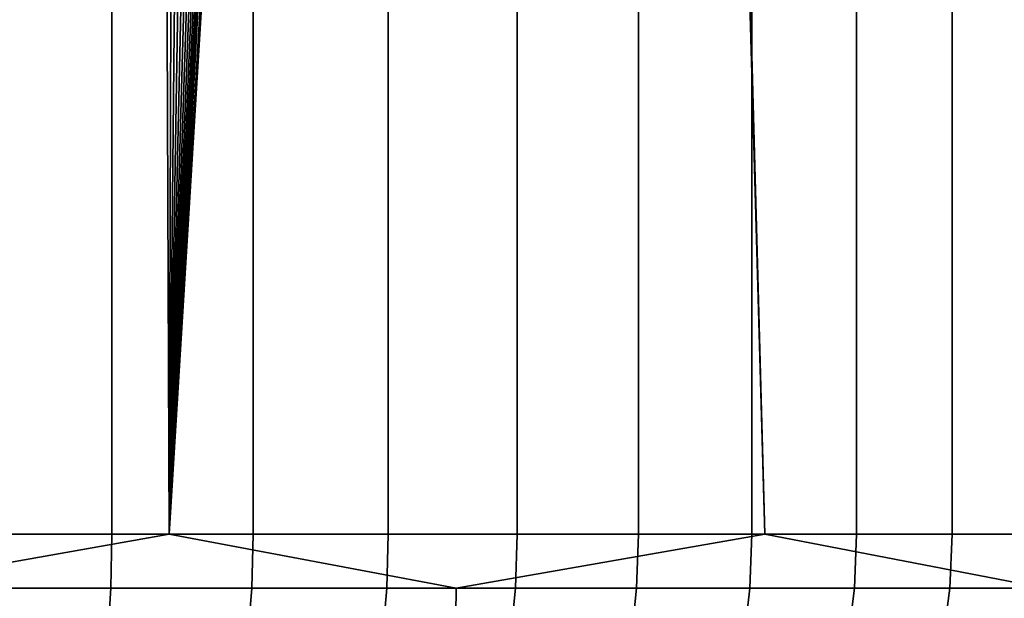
# Model space of a CAD drawing. Header units: metres. Extents: x -244 to 24, y -123 to 0.
# Tile 54 of 146: x 1.46 to 3.37, y -122.22 to -121.1. Entities that reach past the tile are written whole.
import ezdxf

# ---------------------------------------------------------------- set-up
doc = ezdxf.new("R2010")
doc.units = ezdxf.units.M
doc.layers.add('solid_10_231_103_000', color=7, linetype='CONTINUOUS')

msp = doc.modelspace()

# ---------------------------------------------------------------- linework, layer by layer
at = {"layer": 'solid_10_231_103_000'}
for points in [[(1.352059, -122.099998, 79.764557), (1.636266, -122.099998, 79.650017), (1.63628, -109.099998, 79.649986), (1.352011, -109.099998, 79.764572)], [(1.636266, -122.099998, 79.650017), (1.91087, -122.099998, 79.514046), (1.911027, -109.099998, 79.513969), (1.63628, -109.099998, 79.649986)], [(1.91087, -122.099998, 79.514046), (2.174261, -122.099998, 79.35746), (2.174149, -109.099998, 79.357544), (1.911027, -109.099998, 79.513969)], [(2.174261, -122.099998, 79.35746), (2.424893, -122.099998, 79.181168), (2.424871, -109.099998, 79.181145), (2.174149, -109.099998, 79.357544)], [(2.424893, -122.099998, 79.181168), (2.661294, -122.099998, 78.986214), (2.661381, -109.099998, 78.986145), (2.424871, -109.099998, 79.181145)], [(2.907357, -122.099998, -23.269073), (2.545934, -109.30423, -23.311386), (2.554451, -109.099998, -23.310452)], [(4.060235, -122.099998, -23.095821), (2.907357, -122.099998, -23.269073), (2.554451, -109.099998, -23.310452), (3.694927, -109.099998, -23.157072)], [(2.661294, -122.099998, 78.986214), (2.882077, -122.099998, 78.773727), (2.88197, -109.099998, 78.773842), (2.661381, -109.099998, 78.986145)], [(3.085948, -122.099998, 78.544968), (3.085913, -109.099998, 78.544983), (2.88197, -109.099998, 78.773842), (2.882077, -122.099998, 78.773727)], [(3.085948, -122.099998, 78.544968), (3.271708, -122.099998, 78.301277), (3.271721, -109.099998, 78.301231), (3.085913, -109.099998, 78.544983)], [(3.271708, -122.099998, 78.301277), (3.43827, -122.099998, 78.044075), (3.438333, -109.099998, 78.043968), (3.271721, -109.099998, 78.301231)], [(2.907357, -122.099998, -23.269073), (1.747293, -122.099998, -23.384813), (2.519985, -109.508919, -23.314205), (2.545934, -109.30423, -23.311386)], [(1.747293, -122.099998, -23.384813), (2.476492, -109.712944, -23.318865), (2.519985, -109.508919, -23.314205)], [(1.747293, -122.099998, -23.384813), (2.415169, -109.914261, -23.325296), (2.476492, -109.712944, -23.318865)], [(1.747293, -122.099998, -23.384813), (2.378003, -110.012993, -23.329115), (2.415169, -109.914261, -23.325296)], [(1.747293, -122.099998, -23.384813), (2.336448, -110.110535, -23.333313), (2.378003, -110.012993, -23.329115)], [(1.747293, -122.099998, -23.384813), (2.290686, -110.206406, -23.337851), (2.336448, -110.110535, -23.333313)], [(1.747293, -122.099998, -23.384813), (2.240856, -110.30014, -23.342688), (2.290686, -110.206406, -23.337851)], [(1.747293, -122.099998, -23.384813), (2.186855, -110.391991, -23.347809), (2.240856, -110.30014, -23.342688)], [(1.747293, -122.099998, -23.384813), (2.128937, -110.481529, -23.353161), (2.186855, -110.391991, -23.347809)], [(1.747293, -122.099998, -23.384813), (2.067236, -110.568535, -23.358704), (2.128937, -110.481529, -23.353161)], [(1.747293, -122.099998, -23.384813), (2.001664, -110.653145, -23.364414), (2.067236, -110.568535, -23.358704)], [(1.747293, -122.099998, -23.384813), (1.93247, -110.734955, -23.370239), (2.001664, -110.653145, -23.364414)], [(1.747293, -122.099998, -23.384813), (1.859674, -110.813889, -23.376144), (1.93247, -110.734955, -23.370239)], [(1.747293, -122.099998, -23.384813), (1.783278, -110.889969, -23.382095), (1.859674, -110.813889, -23.376144)], [(1.747293, -122.099998, -23.384813), (1.703658, -110.962761, -23.388033), (1.783278, -110.889969, -23.382095)], [(1.747293, -122.099998, -23.384813), (0.582911, -122.099998, -23.442755), (1.620742, -111.03231, -23.393925), (1.703658, -110.962761, -23.388033)], [(0.582911, -122.099998, -23.442755), (1.534654, -111.098518, -23.399729), (1.620742, -111.03231, -23.393925)], [(0.582911, -122.099998, -23.442755), (1.445865, -111.160965, -23.405384), (1.534654, -111.098518, -23.399729)], [(1.154607, -122.204529, -23.416073), (0.582911, -122.099998, -23.442755), (1.747293, -122.099998, -23.384813)], [(1.154607, -122.204529, -23.416073), (1.747293, -122.099998, -23.384813), (2.306411, -122.204529, -23.330797)], [(1.350207, -122.204529, 79.759407), (1.634025, -122.204529, 79.645012), (1.636266, -122.099998, 79.650017), (1.352059, -122.099998, 79.764557)], [(1.634025, -122.204529, 79.645012), (1.908253, -122.204529, 79.509239), (1.91087, -122.099998, 79.514046), (1.636266, -122.099998, 79.650017)], [(2.306411, -122.204529, -23.330797), (1.747293, -122.099998, -23.384813), (2.907357, -122.099998, -23.269073)], [(1.908253, -122.204529, 79.509239), (2.171283, -122.204529, 79.352867), (2.174261, -122.099998, 79.35746), (1.91087, -122.099998, 79.514046)], [(2.171283, -122.204529, 79.352867), (2.421572, -122.204529, 79.176811), (2.424893, -122.099998, 79.181168), (2.174261, -122.099998, 79.35746)], [(2.306411, -122.204529, -23.330797), (2.907357, -122.099998, -23.269073), (3.452618, -122.204529, -23.188898)], [(2.421572, -122.204529, 79.176811), (2.657649, -122.204529, 78.982124), (2.661294, -122.099998, 78.986214), (2.424893, -122.099998, 79.181168)], [(2.657649, -122.204529, 78.982124), (2.87813, -122.204529, 78.769928), (2.882077, -122.099998, 78.773727), (2.661294, -122.099998, 78.986214)], [(2.87813, -122.204529, 78.769928), (3.081722, -122.204529, 78.541481), (3.085948, -122.099998, 78.544968), (2.882077, -122.099998, 78.773727)], [(3.452618, -122.204529, -23.188898), (2.907357, -122.099998, -23.269073), (4.060235, -122.099998, -23.095821)], [(3.081722, -122.204529, 78.541481), (3.267228, -122.204529, 78.298126), (3.271708, -122.099998, 78.301277), (3.085948, -122.099998, 78.544968)], [(3.267228, -122.204529, 78.298126), (3.433561, -122.204529, 78.041275), (3.43827, -122.099998, 78.044075), (3.271708, -122.099998, 78.301277)], [(1.154607, -122.204529, -23.416073), (2.306411, -122.204529, -23.330797), (2.304798, -122.308014, -23.31448), (1.153799, -122.308014, -23.399696)], [(1.634025, -122.204529, 79.645012), (1.350207, -122.204529, 79.759407), (1.344665, -122.308014, 79.743973), (1.627318, -122.308014, 79.630051)], [(1.908253, -122.204529, 79.509239), (1.634025, -122.204529, 79.645012), (1.627318, -122.308014, 79.630051), (1.900421, -122.308014, 79.494835)], [(2.171283, -122.204529, 79.352867), (1.908253, -122.204529, 79.509239), (1.900421, -122.308014, 79.494835), (2.162371, -122.308014, 79.339104)], [(2.421572, -122.204529, 79.176811), (2.171283, -122.204529, 79.352867), (2.162371, -122.308014, 79.339104), (2.411632, -122.308014, 79.163773)], [(2.306411, -122.204529, -23.330797), (3.452618, -122.204529, -23.188898), (3.450203, -122.308014, -23.172682), (2.304798, -122.308014, -23.31448)], [(2.657649, -122.204529, 78.982124), (2.421572, -122.204529, 79.176811), (2.411632, -122.308014, 79.163773), (2.64674, -122.308014, 78.969879)], [(2.87813, -122.204529, 78.769928), (2.657649, -122.204529, 78.982124), (2.64674, -122.308014, 78.969879), (2.866317, -122.308014, 78.75856)], [(3.081722, -122.204529, 78.541481), (2.87813, -122.204529, 78.769928), (2.866317, -122.308014, 78.75856), (3.069072, -122.308014, 78.531052)], [(3.267228, -122.204529, 78.298126), (3.081722, -122.204529, 78.541481), (3.069072, -122.308014, 78.531052), (3.253817, -122.308014, 78.288689)], [(3.433561, -122.204529, 78.041275), (3.267228, -122.204529, 78.298126), (3.253817, -122.308014, 78.288689), (3.419467, -122.308014, 78.032898)]]:
    msp.add_3dface(points, dxfattribs=at)

doc.saveas('drawing.dxf')
